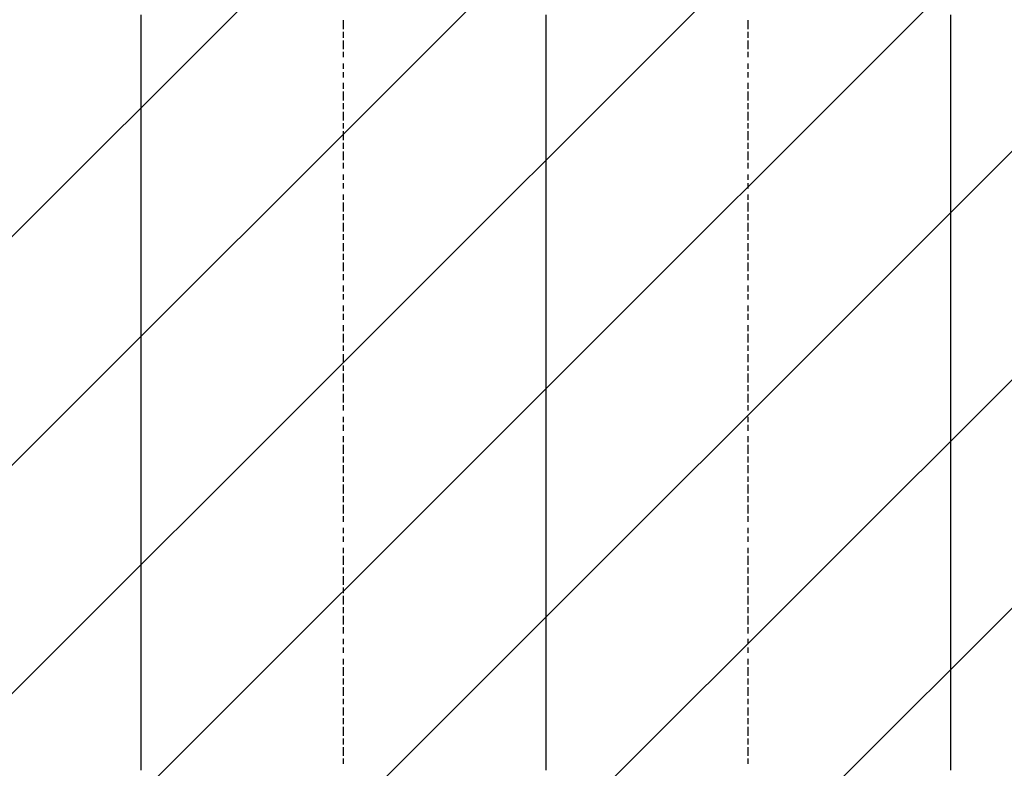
# Model space of a CAD drawing. Extents: x 997 to 109698, y 921 to 94021.
# Tile 104 of 256: x 22465 to 23926, y 12066 to 13179. Entities that reach past the tile are written whole.
import ezdxf

# ---------------------------------------------------------------- set-up
doc = ezdxf.new("R2010")
doc.units = 0
doc.header["$MEASUREMENT"] = 0
doc.layers.add('12', color=7, linetype='CONTINUOUS')
doc.layers.add('28', color=7, linetype='CONTINUOUS')

msp = doc.modelspace()

# ---------------------------------------------------------------- linework, layer by layer
at = {"layer": '12', "color": 1}
for p, q in [((22644.601607, 13185.953237), (22644.601607, 13177.953237)), ((23245.601607, 13185.953237), (23245.601607, 13177.953237)), ((23846.601607, 13185.953237), (23846.601607, 13177.953237)), ((22644.601607, 13177.953237), (22644.601607, 13164.953237)), ((23245.601607, 13177.953237), (23245.601607, 13164.953237)), ((23846.601607, 13177.953237), (23846.601607, 13164.953237)), ((22644.601607, 13164.953237), (22644.601607, 13156.953237)), ((22644.601607, 13156.953237), (22644.601607, 13147.953237)), ((23245.601607, 13164.953237), (23245.601607, 13156.953237)), ((23245.601607, 13156.953237), (23245.601607, 13147.953237)), ((23846.601607, 13164.953237), (23846.601607, 13156.953237)), ((23846.601607, 13156.953237), (23846.601607, 13147.953237)), ((22644.601607, 13147.953237), (22644.601607, 13134.953237)), ((23245.601607, 13147.953237), (23245.601607, 13134.953237)), ((23846.601607, 13147.953237), (23846.601607, 13134.953237)), ((22644.601607, 13134.953237), (22644.601607, 13126.953237)), ((22644.601607, 13126.953237), (22644.601607, 13113.953237)), ((23245.601607, 13134.953237), (23245.601607, 13126.953237)), ((23245.601607, 13126.953237), (23245.601607, 13113.953237)), ((23846.601607, 13134.953237), (23846.601607, 13126.953237)), ((23846.601607, 13126.953237), (23846.601607, 13113.953237)), ((22644.601607, 13113.953237), (22644.601607, 13105.953237)), ((23245.601607, 13113.953237), (23245.601607, 13105.953237)), ((23846.601607, 13113.953237), (23846.601607, 13105.953237)), ((22644.601607, 13105.953237), (22644.601607, 13096.953237)), ((22644.601607, 13096.953237), (22644.601607, 13084.953237)), ((23245.601607, 13105.953237), (23245.601607, 13096.953237)), ((23245.601607, 13096.953237), (23245.601607, 13084.953237)), ((23846.601607, 13105.953237), (23846.601607, 13096.953237)), ((23846.601607, 13096.953237), (23846.601607, 13084.953237)), ((22644.601607, 13084.953237), (22644.601607, 13075.953237)), ((23245.601607, 13084.953237), (23245.601607, 13075.953237)), ((23846.601607, 13084.953237), (23846.601607, 13075.953237)), ((22644.601607, 13075.953237), (22644.601607, 13067.953237)), ((22644.601607, 13067.953237), (22644.601607, 13054.953237)), ((23245.601607, 13075.953237), (23245.601607, 13067.953237)), ((23245.601607, 13067.953237), (23245.601607, 13054.953237)), ((23846.601607, 13075.953237), (23846.601607, 13067.953237)), ((23846.601607, 13067.953237), (23846.601607, 13054.953237)), ((22644.601607, 13054.953237), (22644.601607, 13045.953237)), ((23245.601607, 13054.953237), (23245.601607, 13045.953237)), ((23846.601607, 13054.953237), (23846.601607, 13045.953237)), ((22644.601607, 13045.953237), (22644.601607, 13037.953237)), ((23245.601607, 13045.953237), (23245.601607, 13037.953237)), ((23846.601607, 13045.953237), (23846.601607, 13037.953237)), ((22644.601607, 13037.953237), (22644.601607, 13024.953237)), ((22644.601607, 13024.953237), (22644.601607, 13016.953237)), ((23245.601607, 13037.953237), (23245.601607, 13024.953237)), ((23245.601607, 13024.953237), (23245.601607, 13016.953237)), ((23846.601607, 13037.953237), (23846.601607, 13024.953237)), ((23846.601607, 13024.953237), (23846.601607, 13016.953237)), ((22644.601607, 13016.953237), (22644.601607, 13003.953237)), ((23245.601607, 13016.953237), (23245.601607, 13003.953237)), ((23846.601607, 13016.953237), (23846.601607, 13003.953237)), ((22644.601607, 13003.953237), (22644.601607, 12995.953237)), ((22644.601607, 12995.953237), (22644.601607, 12986.953237)), ((23245.601607, 13003.953237), (23245.601607, 12995.953237)), ((23245.601607, 12995.953237), (23245.601607, 12986.953237)), ((23846.601607, 13003.953237), (23846.601607, 12995.953237)), ((23846.601607, 12995.953237), (23846.601607, 12986.953237)), ((22644.601607, 12986.953237), (22644.601607, 12973.953237)), ((23245.601607, 12986.953237), (23245.601607, 12973.953237)), ((23846.601607, 12986.953237), (23846.601607, 12973.953237)), ((22644.601607, 12973.953237), (22644.601607, 12965.953237)), ((22644.601607, 12965.953237), (22644.601607, 12957.953237)), ((23245.601607, 12973.953237), (23245.601607, 12965.953237)), ((23245.601607, 12965.953237), (23245.601607, 12957.953237)), ((23846.601607, 12973.953237), (23846.601607, 12965.953237)), ((23846.601607, 12965.953237), (23846.601607, 12957.953237)), ((22644.601607, 12957.953237), (22644.601607, 12944.953237)), ((23245.601607, 12957.953237), (23245.601607, 12944.953237)), ((23846.601607, 12957.953237), (23846.601607, 12944.953237)), ((22644.601607, 12944.953237), (22644.601607, 12935.953237)), ((22644.601607, 12935.953237), (22644.601607, 12927.953237)), ((23245.601607, 12944.953237), (23245.601607, 12935.953237)), ((23245.601607, 12935.953237), (23245.601607, 12927.953237)), ((23846.601607, 12944.953237), (23846.601607, 12935.953237)), ((23846.601607, 12935.953237), (23846.601607, 12927.953237)), ((22644.601607, 12927.953237), (22644.601607, 12914.953237)), ((23245.601607, 12927.953237), (23245.601607, 12914.953237)), ((23846.601607, 12927.953237), (23846.601607, 12914.953237)), ((22644.601607, 12914.953237), (22644.601607, 12906.953237)), ((22644.601607, 12906.953237), (22644.601607, 12893.953237)), ((23245.601607, 12914.953237), (23245.601607, 12906.953237)), ((23245.601607, 12906.953237), (23245.601607, 12893.953237)), ((23846.601607, 12914.953237), (23846.601607, 12906.953237)), ((23846.601607, 12906.953237), (23846.601607, 12893.953237)), ((22644.601607, 12893.953237), (22644.601607, 12885.953237)), ((23245.601607, 12893.953237), (23245.601607, 12885.953237)), ((23846.601607, 12893.953237), (23846.601607, 12885.953237)), ((22644.601607, 12885.953237), (22644.601607, 12876.953237)), ((23245.601607, 12885.953237), (23245.601607, 12876.953237)), ((23846.601607, 12885.953237), (23846.601607, 12876.953237)), ((22644.601607, 12876.953237), (22644.601607, 12863.953237)), ((22644.601607, 12863.953237), (22644.601607, 12855.953237)), ((23245.601607, 12876.953237), (23245.601607, 12863.953237)), ((23245.601607, 12863.953237), (23245.601607, 12855.953237)), ((23846.601607, 12876.953237), (23846.601607, 12863.953237)), ((23846.601607, 12863.953237), (23846.601607, 12855.953237)), ((22644.601607, 12855.953237), (22644.601607, 12846.953237)), ((23245.601607, 12855.953237), (23245.601607, 12846.953237)), ((23846.601607, 12855.953237), (23846.601607, 12846.953237)), ((22644.601607, 12846.953237), (22644.601607, 12834.953237)), ((22644.601607, 12834.953237), (22644.601607, 12825.953237)), ((23245.601607, 12846.953237), (23245.601607, 12834.953237)), ((23245.601607, 12834.953237), (23245.601607, 12825.953237)), ((23846.601607, 12846.953237), (23846.601607, 12834.953237)), ((23846.601607, 12834.953237), (23846.601607, 12825.953237)), ((22644.601607, 12825.953237), (22644.601607, 12817.953237)), ((23245.601607, 12825.953237), (23245.601607, 12817.953237)), ((23846.601607, 12825.953237), (23846.601607, 12817.953237)), ((22644.601607, 12817.953237), (22644.601607, 12804.953237)), ((22644.601607, 12804.953237), (22644.601607, 12796.953237)), ((23245.601607, 12817.953237), (23245.601607, 12804.953237)), ((23245.601607, 12804.953237), (23245.601607, 12796.953237)), ((23846.601607, 12817.953237), (23846.601607, 12804.953237)), ((23846.601607, 12804.953237), (23846.601607, 12796.953237)), ((22644.601607, 12796.953237), (22644.601607, 12783.953237)), ((23245.601607, 12796.953237), (23245.601607, 12783.953237)), ((23846.601607, 12796.953237), (23846.601607, 12783.953237)), ((22644.601607, 12783.953237), (22644.601607, 12774.953237)), ((23245.601607, 12783.953237), (23245.601607, 12774.953237)), ((23846.601607, 12783.953237), (23846.601607, 12774.953237)), ((22644.601607, 12774.953237), (22644.601607, 12766.953237)), ((22644.601607, 12766.953237), (22644.601607, 12753.953237)), ((23245.601607, 12774.953237), (23245.601607, 12766.953237)), ((23245.601607, 12766.953237), (23245.601607, 12753.953237)), ((23846.601607, 12774.953237), (23846.601607, 12766.953237)), ((23846.601607, 12766.953237), (23846.601607, 12753.953237)), ((22644.601607, 12753.953237), (22644.601607, 12745.953237)), ((22644.601607, 12745.953237), (22644.601607, 12736.953237)), ((23245.601607, 12753.953237), (23245.601607, 12745.953237)), ((23245.601607, 12745.953237), (23245.601607, 12736.953237)), ((23846.601607, 12753.953237), (23846.601607, 12745.953237)), ((23846.601607, 12745.953237), (23846.601607, 12736.953237)), ((22644.601607, 12736.953237), (22644.601607, 12724.953237)), ((23245.601607, 12736.953237), (23245.601607, 12724.953237)), ((23846.601607, 12736.953237), (23846.601607, 12724.953237)), ((22644.601607, 12724.953237), (22644.601607, 12715.953237)), ((23245.601607, 12724.953237), (23245.601607, 12715.953237)), ((23846.601607, 12724.953237), (23846.601607, 12715.953237)), ((22644.601607, 12715.953237), (22644.601607, 12707.953237)), ((22644.601607, 12707.953237), (22644.601607, 12694.953237)), ((23245.601607, 12715.953237), (23245.601607, 12707.953237)), ((23245.601607, 12707.953237), (23245.601607, 12694.953237)), ((23846.601607, 12715.953237), (23846.601607, 12707.953237)), ((23846.601607, 12707.953237), (23846.601607, 12694.953237)), ((22644.601607, 12694.953237), (22644.601607, 12686.953237)), ((23245.601607, 12694.953237), (23245.601607, 12686.953237)), ((23846.601607, 12694.953237), (23846.601607, 12686.953237)), ((22644.601607, 12686.953237), (22644.601607, 12677.953237)), ((22644.601607, 12677.953237), (22644.601607, 12664.953237)), ((23245.601607, 12686.953237), (23245.601607, 12677.953237)), ((23245.601607, 12677.953237), (23245.601607, 12664.953237)), ((23846.601607, 12686.953237), (23846.601607, 12677.953237)), ((23846.601607, 12677.953237), (23846.601607, 12664.953237)), ((22644.601607, 12664.953237), (22644.601607, 12656.953237)), ((23245.601607, 12664.953237), (23245.601607, 12656.953237)), ((23846.601607, 12664.953237), (23846.601607, 12656.953237)), ((22644.601607, 12656.953237), (22644.601607, 12643.953237)), ((22644.601607, 12643.953237), (22644.601607, 12635.953237)), ((23245.601607, 12656.953237), (23245.601607, 12643.953237)), ((23245.601607, 12643.953237), (23245.601607, 12635.953237)), ((23846.601607, 12656.953237), (23846.601607, 12643.953237)), ((23846.601607, 12643.953237), (23846.601607, 12635.953237)), ((22644.601607, 12635.953237), (22644.601607, 12626.953237)), ((23245.601607, 12635.953237), (23245.601607, 12626.953237)), ((23846.601607, 12635.953237), (23846.601607, 12626.953237)), ((22644.601607, 12626.953237), (22644.601607, 12614.953237)), ((22644.601607, 12614.953237), (22644.601607, 12605.953237)), ((23245.601607, 12626.953237), (23245.601607, 12614.953237)), ((23245.601607, 12614.953237), (23245.601607, 12605.953237)), ((23846.601607, 12626.953237), (23846.601607, 12614.953237)), ((23846.601607, 12614.953237), (23846.601607, 12605.953237)), ((22644.601607, 12605.953237), (22644.601607, 12597.953237)), ((23245.601607, 12605.953237), (23245.601607, 12597.953237)), ((23846.601607, 12605.953237), (23846.601607, 12597.953237)), ((22644.601607, 12597.953237), (22644.601607, 12584.953237)), ((23245.601607, 12597.953237), (23245.601607, 12584.953237)), ((23846.601607, 12597.953237), (23846.601607, 12584.953237)), ((22644.601607, 12584.953237), (22644.601607, 12576.953237)), ((22644.601607, 12576.953237), (22644.601607, 12567.953237)), ((23245.601607, 12584.953237), (23245.601607, 12576.953237)), ((23245.601607, 12576.953237), (23245.601607, 12567.953237)), ((23846.601607, 12584.953237), (23846.601607, 12576.953237)), ((23846.601607, 12576.953237), (23846.601607, 12567.953237)), ((22644.601607, 12567.953237), (22644.601607, 12554.953237)), ((23245.601607, 12567.953237), (23245.601607, 12554.953237)), ((23846.601607, 12567.953237), (23846.601607, 12554.953237)), ((22644.601607, 12554.953237), (22644.601607, 12546.953237)), ((22644.601607, 12546.953237), (22644.601607, 12533.953237)), ((23245.601607, 12554.953237), (23245.601607, 12546.953237)), ((23245.601607, 12546.953237), (23245.601607, 12533.953237)), ((23846.601607, 12554.953237), (23846.601607, 12546.953237)), ((23846.601607, 12546.953237), (23846.601607, 12533.953237)), ((22644.601607, 12533.953237), (22644.601607, 12525.953237)), ((23245.601607, 12533.953237), (23245.601607, 12525.953237)), ((23846.601607, 12533.953237), (23846.601607, 12525.953237)), ((22644.601607, 12525.953237), (22644.601607, 12516.953237)), ((22644.601607, 12516.953237), (22644.601607, 12504.953237)), ((23245.601607, 12525.953237), (23245.601607, 12516.953237)), ((23245.601607, 12516.953237), (23245.601607, 12504.953237)), ((23846.601607, 12525.953237), (23846.601607, 12516.953237)), ((23846.601607, 12516.953237), (23846.601607, 12504.953237)), ((22644.601607, 12504.953237), (22644.601607, 12495.953237)), ((23245.601607, 12504.953237), (23245.601607, 12495.953237)), ((23846.601607, 12504.953237), (23846.601607, 12495.953237)), ((22644.601607, 12495.953237), (22644.601607, 12487.953237)), ((22644.601607, 12487.953237), (22644.601607, 12474.953237)), ((23245.601607, 12495.953237), (23245.601607, 12487.953237)), ((23245.601607, 12487.953237), (23245.601607, 12474.953237)), ((23846.601607, 12495.953237), (23846.601607, 12487.953237)), ((23846.601607, 12487.953237), (23846.601607, 12474.953237)), ((22644.601607, 12474.953237), (22644.601607, 12465.953237)), ((23245.601607, 12474.953237), (23245.601607, 12465.953237)), ((23846.601607, 12474.953237), (23846.601607, 12465.953237)), ((22644.601607, 12465.953237), (22644.601607, 12457.953237)), ((22644.601607, 12457.953237), (22644.601607, 12444.953237)), ((23245.601607, 12465.953237), (23245.601607, 12457.953237)), ((23245.601607, 12457.953237), (23245.601607, 12444.953237)), ((23846.601607, 12465.953237), (23846.601607, 12457.953237)), ((23846.601607, 12457.953237), (23846.601607, 12444.953237)), ((22644.601607, 12444.953237), (22644.601607, 12436.953237)), ((23245.601607, 12444.953237), (23245.601607, 12436.953237)), ((23846.601607, 12444.953237), (23846.601607, 12436.953237)), ((22644.601607, 12436.953237), (22644.601607, 12423.953237)), ((23245.601607, 12436.953237), (23245.601607, 12423.953237)), ((23846.601607, 12436.953237), (23846.601607, 12423.953237)), ((22644.601607, 12423.953237), (22644.601607, 12415.953237)), ((22644.601607, 12415.953237), (22644.601607, 12406.953237)), ((23245.601607, 12423.953237), (23245.601607, 12415.953237)), ((23245.601607, 12415.953237), (23245.601607, 12406.953237)), ((23846.601607, 12423.953237), (23846.601607, 12415.953237)), ((23846.601607, 12415.953237), (23846.601607, 12406.953237)), ((22644.601607, 12406.953237), (22644.601607, 12393.953237)), ((23245.601607, 12406.953237), (23245.601607, 12393.953237)), ((23846.601607, 12406.953237), (23846.601607, 12393.953237)), ((22644.601607, 12393.953237), (22644.601607, 12385.953237)), ((22644.601607, 12385.953237), (22644.601607, 12377.953237)), ((23245.601607, 12393.953237), (23245.601607, 12385.953237)), ((23245.601607, 12385.953237), (23245.601607, 12377.953237)), ((23846.601607, 12393.953237), (23846.601607, 12385.953237)), ((23846.601607, 12385.953237), (23846.601607, 12377.953237)), ((22644.601607, 12377.953237), (22644.601607, 12364.953237)), ((23245.601607, 12377.953237), (23245.601607, 12364.953237)), ((23846.601607, 12377.953237), (23846.601607, 12364.953237)), ((22644.601607, 12364.953237), (22644.601607, 12355.953237)), ((22644.601607, 12355.953237), (22644.601607, 12347.953237)), ((23245.601607, 12364.953237), (23245.601607, 12355.953237)), ((23245.601607, 12355.953237), (23245.601607, 12347.953237)), ((23846.601607, 12364.953237), (23846.601607, 12355.953237)), ((23846.601607, 12355.953237), (23846.601607, 12347.953237)), ((22644.601607, 12347.953237), (22644.601607, 12334.953237)), ((23245.601607, 12347.953237), (23245.601607, 12334.953237)), ((23846.601607, 12347.953237), (23846.601607, 12334.953237)), ((22644.601607, 12334.953237), (22644.601607, 12326.953237)), ((22644.601607, 12326.953237), (22644.601607, 12313.953237)), ((23245.601607, 12334.953237), (23245.601607, 12326.953237)), ((23245.601607, 12326.953237), (23245.601607, 12313.953237)), ((23846.601607, 12334.953237), (23846.601607, 12326.953237)), ((23846.601607, 12326.953237), (23846.601607, 12313.953237)), ((22644.601607, 12313.953237), (22644.601607, 12305.953237)), ((23245.601607, 12313.953237), (23245.601607, 12305.953237)), ((23846.601607, 12313.953237), (23846.601607, 12305.953237)), ((22644.601607, 12305.953237), (22644.601607, 12296.953237)), ((22644.601607, 12296.953237), (22644.601607, 12283.953237)), ((23245.601607, 12305.953237), (23245.601607, 12296.953237)), ((23245.601607, 12296.953237), (23245.601607, 12283.953237)), ((23846.601607, 12305.953237), (23846.601607, 12296.953237)), ((23846.601607, 12296.953237), (23846.601607, 12283.953237)), ((22644.601607, 12283.953237), (22644.601607, 12275.953237)), ((23245.601607, 12283.953237), (23245.601607, 12275.953237)), ((23846.601607, 12283.953237), (23846.601607, 12275.953237)), ((22644.601607, 12275.953237), (22644.601607, 12266.953237)), ((22644.601607, 12266.953237), (22644.601607, 12254.953237)), ((23245.601607, 12275.953237), (23245.601607, 12266.953237)), ((23245.601607, 12266.953237), (23245.601607, 12254.953237)), ((23846.601607, 12275.953237), (23846.601607, 12266.953237)), ((23846.601607, 12266.953237), (23846.601607, 12254.953237)), ((22644.601607, 12254.953237), (22644.601607, 12245.953237)), ((23245.601607, 12254.953237), (23245.601607, 12245.953237)), ((23846.601607, 12254.953237), (23846.601607, 12245.953237)), ((22644.601607, 12245.953237), (22644.601607, 12237.953237)), ((22644.601607, 12237.953237), (22644.601607, 12224.953237)), ((23245.601607, 12245.953237), (23245.601607, 12237.953237)), ((23245.601607, 12237.953237), (23245.601607, 12224.953237)), ((23846.601607, 12245.953237), (23846.601607, 12237.953237)), ((23846.601607, 12237.953237), (23846.601607, 12224.953237)), ((22644.601607, 12224.953237), (22644.601607, 12216.953237)), ((23245.601607, 12224.953237), (23245.601607, 12216.953237)), ((23846.601607, 12224.953237), (23846.601607, 12216.953237)), ((22644.601607, 12216.953237), (22644.601607, 12203.953237)), ((23245.601607, 12216.953237), (23245.601607, 12203.953237)), ((23846.601607, 12216.953237), (23846.601607, 12203.953237)), ((22644.601607, 12203.953237), (22644.601607, 12195.953237)), ((22644.601607, 12195.953237), (22644.601607, 12186.953237)), ((23245.601607, 12203.953237), (23245.601607, 12195.953237)), ((23245.601607, 12195.953237), (23245.601607, 12186.953237)), ((23846.601607, 12203.953237), (23846.601607, 12195.953237)), ((23846.601607, 12195.953237), (23846.601607, 12186.953237)), ((22644.601607, 12186.953237), (22644.601607, 12173.953237)), ((23245.601607, 12186.953237), (23245.601607, 12173.953237)), ((23846.601607, 12186.953237), (23846.601607, 12173.953237)), ((22644.601607, 12173.953237), (22644.601607, 12165.953237)), ((22644.601607, 12165.953237), (22644.601607, 12156.953237)), ((23245.601607, 12173.953237), (23245.601607, 12165.953237)), ((23245.601607, 12165.953237), (23245.601607, 12156.953237)), ((23846.601607, 12173.953237), (23846.601607, 12165.953237)), ((23846.601607, 12165.953237), (23846.601607, 12156.953237)), ((22644.601607, 12156.953237), (22644.601607, 12144.953237)), ((23245.601607, 12156.953237), (23245.601607, 12144.953237)), ((23846.601607, 12156.953237), (23846.601607, 12144.953237)), ((22644.601607, 12144.953237), (22644.601607, 12135.953237)), ((22644.601607, 12135.953237), (22644.601607, 12127.953237)), ((23245.601607, 12144.953237), (23245.601607, 12135.953237)), ((23245.601607, 12135.953237), (23245.601607, 12127.953237)), ((23846.601607, 12144.953237), (23846.601607, 12135.953237)), ((23846.601607, 12135.953237), (23846.601607, 12127.953237)), ((22644.601607, 12127.953237), (22644.601607, 12114.953237)), ((23245.601607, 12127.953237), (23245.601607, 12114.953237)), ((23846.601607, 12127.953237), (23846.601607, 12114.953237)), ((22644.601607, 12114.953237), (22644.601607, 12106.953237)), ((22644.601607, 12106.953237), (22644.601607, 12097.953237)), ((23245.601607, 12114.953237), (23245.601607, 12106.953237)), ((23245.601607, 12106.953237), (23245.601607, 12097.953237)), ((23846.601607, 12114.953237), (23846.601607, 12106.953237)), ((23846.601607, 12106.953237), (23846.601607, 12097.953237)), ((22644.601607, 12097.953237), (22644.601607, 12084.953237)), ((23245.601607, 12097.953237), (23245.601607, 12084.953237)), ((23846.601607, 12097.953237), (23846.601607, 12084.953237)), ((22644.601607, 12084.953237), (22644.601607, 12076.953237)), ((22644.601607, 12076.953237), (22644.601607, 12063.953237)), ((23245.601607, 12084.953237), (23245.601607, 12076.953237)), ((23245.601607, 12076.953237), (23245.601607, 12063.953237)), ((23846.601607, 12084.953237), (23846.601607, 12076.953237)), ((23846.601607, 12076.953237), (23846.601607, 12063.953237))]:
    msp.add_line(p, q, dxfattribs=at)
at = {"layer": '12', "color": 5}
for p, q in [((22944.601607, 13177.953237), (22944.601607, 13164.953237)), ((23545.601607, 13177.953237), (23545.601607, 13164.953237)), ((22944.601607, 13160.953237), (22944.601607, 13151.953237)), ((23545.601607, 13160.953237), (23545.601607, 13151.953237)), ((22944.601607, 13147.953237), (22944.601607, 13134.953237)), ((23545.601607, 13147.953237), (23545.601607, 13134.953237)), ((22944.601607, 13130.953237), (22944.601607, 13122.953237)), ((23545.601607, 13130.953237), (23545.601607, 13122.953237)), ((22944.601607, 13113.953237), (22944.601607, 13105.953237)), ((23545.601607, 13113.953237), (23545.601607, 13105.953237)), ((22944.601607, 13100.953237), (22944.601607, 13092.953237)), ((23545.601607, 13100.953237), (23545.601607, 13092.953237)), ((22944.601607, 13084.953237), (22944.601607, 13075.953237)), ((23545.601607, 13084.953237), (23545.601607, 13075.953237)), ((22944.601607, 13071.953237), (22944.601607, 13058.953237)), ((23545.601607, 13071.953237), (23545.601607, 13058.953237)), ((22944.601607, 13054.953237), (22944.601607, 13045.953237)), ((23545.601607, 13054.953237), (23545.601607, 13045.953237)), ((22944.601607, 13041.953237), (22944.601607, 13028.953237)), ((23545.601607, 13041.953237), (23545.601607, 13028.953237)), ((22944.601607, 13024.953237), (22944.601607, 13016.953237)), ((23545.601607, 13024.953237), (23545.601607, 13016.953237)), ((22944.601607, 13012.953237), (22944.601607, 12999.953237)), ((23545.601607, 13012.953237), (23545.601607, 12999.953237)), ((22944.601607, 12995.953237), (22944.601607, 12986.953237)), ((23545.601607, 12995.953237), (23545.601607, 12986.953237)), ((22944.601607, 12982.953237), (22944.601607, 12969.953237)), ((23545.601607, 12982.953237), (23545.601607, 12969.953237)), ((22944.601607, 12965.953237), (22944.601607, 12957.953237)), ((23545.601607, 12965.953237), (23545.601607, 12957.953237)), ((22944.601607, 12948.953237), (22944.601607, 12940.953237)), ((22944.601607, 12935.953237), (22944.601607, 12927.953237)), ((23545.601607, 12948.953237), (23545.601607, 12940.953237)), ((23545.601607, 12935.953237), (23545.601607, 12927.953237)), ((22944.601607, 12918.953237), (22944.601607, 12910.953237)), ((22944.601607, 12906.953237), (22944.601607, 12893.953237)), ((23545.601607, 12918.953237), (23545.601607, 12910.953237)), ((23545.601607, 12906.953237), (23545.601607, 12893.953237)), ((22944.601607, 12889.953237), (22944.601607, 12880.953237)), ((23545.601607, 12889.953237), (23545.601607, 12880.953237)), ((22944.601607, 12876.953237), (22944.601607, 12863.953237)), ((23545.601607, 12876.953237), (23545.601607, 12863.953237)), ((22944.601607, 12859.953237), (22944.601607, 12851.953237)), ((23545.601607, 12859.953237), (23545.601607, 12851.953237)), ((22944.601607, 12846.953237), (22944.601607, 12834.953237)), ((23545.601607, 12846.953237), (23545.601607, 12834.953237)), ((22944.601607, 12830.953237), (22944.601607, 12821.953237)), ((23545.601607, 12830.953237), (23545.601607, 12821.953237)), ((22944.601607, 12817.953237), (22944.601607, 12804.953237)), ((23545.601607, 12817.953237), (23545.601607, 12804.953237)), ((22944.601607, 12800.953237), (22944.601607, 12791.953237)), ((23545.601607, 12800.953237), (23545.601607, 12791.953237)), ((22944.601607, 12783.953237), (22944.601607, 12774.953237)), ((23545.601607, 12783.953237), (23545.601607, 12774.953237)), ((22944.601607, 12770.953237), (22944.601607, 12762.953237)), ((23545.601607, 12770.953237), (23545.601607, 12762.953237)), ((22944.601607, 12753.953237), (22944.601607, 12745.953237)), ((23545.601607, 12753.953237), (23545.601607, 12745.953237)), ((22944.601607, 12741.953237), (22944.601607, 12732.953237)), ((23545.601607, 12741.953237), (23545.601607, 12732.953237)), ((22944.601607, 12724.953237), (22944.601607, 12715.953237)), ((23545.601607, 12724.953237), (23545.601607, 12715.953237)), ((22944.601607, 12711.953237), (22944.601607, 12698.953237)), ((23545.601607, 12711.953237), (23545.601607, 12698.953237)), ((22944.601607, 12694.953237), (22944.601607, 12686.953237)), ((23545.601607, 12694.953237), (23545.601607, 12686.953237)), ((22944.601607, 12681.953237), (22944.601607, 12669.953237)), ((23545.601607, 12681.953237), (23545.601607, 12669.953237)), ((22944.601607, 12664.953237), (22944.601607, 12656.953237)), ((23545.601607, 12664.953237), (23545.601607, 12656.953237)), ((22944.601607, 12652.953237), (22944.601607, 12639.953237)), ((23545.601607, 12652.953237), (23545.601607, 12639.953237)), ((22944.601607, 12635.953237), (22944.601607, 12626.953237)), ((23545.601607, 12635.953237), (23545.601607, 12626.953237)), ((22944.601607, 12622.953237), (22944.601607, 12609.953237)), ((23545.601607, 12622.953237), (23545.601607, 12609.953237)), ((22944.601607, 12605.953237), (22944.601607, 12597.953237)), ((23545.601607, 12605.953237), (23545.601607, 12597.953237)), ((22944.601607, 12588.953237), (22944.601607, 12580.953237)), ((23545.601607, 12588.953237), (23545.601607, 12580.953237)), ((22944.601607, 12576.953237), (22944.601607, 12567.953237)), ((23545.601607, 12576.953237), (23545.601607, 12567.953237)), ((22944.601607, 12559.953237), (22944.601607, 12550.953237)), ((23545.601607, 12559.953237), (23545.601607, 12550.953237)), ((22944.601607, 12546.953237), (22944.601607, 12533.953237)), ((23545.601607, 12546.953237), (23545.601607, 12533.953237)), ((22944.601607, 12529.953237), (22944.601607, 12520.953237)), ((23545.601607, 12529.953237), (23545.601607, 12520.953237)), ((22944.601607, 12516.953237), (22944.601607, 12504.953237)), ((23545.601607, 12516.953237), (23545.601607, 12504.953237)), ((22944.601607, 12499.953237), (22944.601607, 12491.953237)), ((23545.601607, 12499.953237), (23545.601607, 12491.953237)), ((22944.601607, 12487.953237), (22944.601607, 12474.953237)), ((23545.601607, 12487.953237), (23545.601607, 12474.953237)), ((22944.601607, 12470.953237), (22944.601607, 12461.953237)), ((23545.601607, 12470.953237), (23545.601607, 12461.953237)), ((22944.601607, 12457.953237), (22944.601607, 12444.953237)), ((23545.601607, 12457.953237), (23545.601607, 12444.953237)), ((22944.601607, 12440.953237), (22944.601607, 12432.953237)), ((23545.601607, 12440.953237), (23545.601607, 12432.953237)), ((22944.601607, 12423.953237), (22944.601607, 12415.953237)), ((22944.601607, 12410.953237), (22944.601607, 12402.953237)), ((23545.601607, 12423.953237), (23545.601607, 12415.953237)), ((23545.601607, 12410.953237), (23545.601607, 12402.953237)), ((22944.601607, 12393.953237), (22944.601607, 12385.953237)), ((22944.601607, 12381.953237), (22944.601607, 12368.953237)), ((23545.601607, 12393.953237), (23545.601607, 12385.953237)), ((23545.601607, 12381.953237), (23545.601607, 12368.953237)), ((22944.601607, 12364.953237), (22944.601607, 12355.953237)), ((22944.601607, 12351.953237), (22944.601607, 12338.953237)), ((23545.601607, 12364.953237), (23545.601607, 12355.953237)), ((23545.601607, 12351.953237), (23545.601607, 12338.953237)), ((22944.601607, 12334.953237), (22944.601607, 12326.953237)), ((22944.601607, 12322.953237), (22944.601607, 12309.953237)), ((23545.601607, 12334.953237), (23545.601607, 12326.953237)), ((23545.601607, 12322.953237), (23545.601607, 12309.953237)), ((22944.601607, 12305.953237), (22944.601607, 12296.953237)), ((22944.601607, 12292.953237), (22944.601607, 12279.953237)), ((23545.601607, 12305.953237), (23545.601607, 12296.953237)), ((23545.601607, 12292.953237), (23545.601607, 12279.953237)), ((22944.601607, 12275.953237), (22944.601607, 12266.953237)), ((23545.601607, 12275.953237), (23545.601607, 12266.953237)), ((22944.601607, 12258.953237), (22944.601607, 12250.953237)), ((23545.601607, 12258.953237), (23545.601607, 12250.953237)), ((22944.601607, 12245.953237), (22944.601607, 12237.953237)), ((23545.601607, 12245.953237), (23545.601607, 12237.953237)), ((22944.601607, 12228.953237), (22944.601607, 12220.953237)), ((23545.601607, 12228.953237), (23545.601607, 12220.953237)), ((22944.601607, 12216.953237), (22944.601607, 12203.953237)), ((23545.601607, 12216.953237), (23545.601607, 12203.953237)), ((22944.601607, 12199.953237), (22944.601607, 12190.953237)), ((23545.601607, 12199.953237), (23545.601607, 12190.953237)), ((22944.601607, 12186.953237), (22944.601607, 12173.953237)), ((23545.601607, 12186.953237), (23545.601607, 12173.953237)), ((22944.601607, 12169.953237), (22944.601607, 12161.953237)), ((23545.601607, 12169.953237), (23545.601607, 12161.953237)), ((22944.601607, 12156.953237), (22944.601607, 12144.953237)), ((23545.601607, 12156.953237), (23545.601607, 12144.953237)), ((22944.601607, 12140.953237), (22944.601607, 12131.953237)), ((23545.601607, 12140.953237), (23545.601607, 12131.953237)), ((22944.601607, 12127.953237), (22944.601607, 12114.953237)), ((23545.601607, 12127.953237), (23545.601607, 12114.953237)), ((22944.601607, 12110.953237), (22944.601607, 12101.953237)), ((23545.601607, 12110.953237), (23545.601607, 12101.953237)), ((22944.601607, 12097.953237), (22944.601607, 12084.953237)), ((23545.601607, 12097.953237), (23545.601607, 12084.953237)), ((22944.601607, 12080.953237), (22944.601607, 12072.953237)), ((23545.601607, 12080.953237), (23545.601607, 12072.953237))]:
    msp.add_line(p, q, dxfattribs=at)
at = {"layer": '28', "color": 2}
for p, q in [((22097.636205, 12500.918575), (29097.636205, 19500.918575)), ((22097.636205, 12161.50732), (29097.636205, 19161.50732)), ((22097.636205, 11822.096065), (29311.574903, 19036.034763)), ((22097.636205, 11482.68481), (29497.636205, 18882.68481)), ((22097.636205, 11143.273555), (29497.636205, 18543.273555)), ((16797.746869, 5503.972964), (29497.636205, 18203.8623)), ((16797.746869, 5164.561709), (29497.636205, 17864.451046))]:
    msp.add_line(p, q, dxfattribs=at)

doc.saveas('drawing.dxf')
